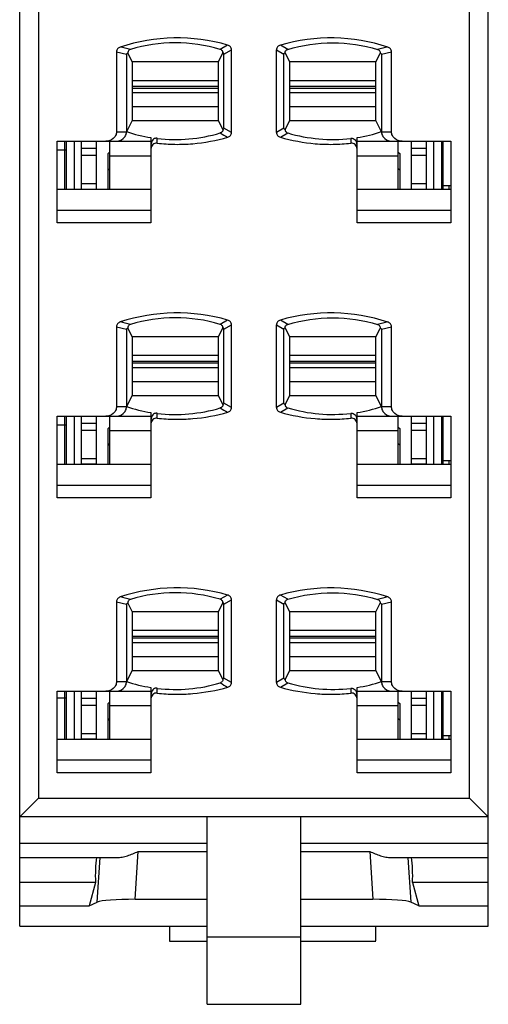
# Model space of a CAD drawing. Extents: x 23 to 2175, y 26 to 490.
# Tile 41 of 55: x 1743 to 1756, y 212 to 238. Entities that reach past the tile are written whole.
import ezdxf

# ---------------------------------------------------------------- set-up
doc = ezdxf.new("R2010")
doc.units = 0
doc.header["$LTSCALE"] = 23.1
doc.header["$MEASUREMENT"] = 0
doc.layers.get('0').update_dxf_attribs({"linetype": 'CONTINUOUS', "lineweight": 25})

msp = doc.modelspace()

# ---------------------------------------------------------------- linework, layer by layer
at = {"color": 7, "linetype": 'Continuous'}
for p, q in [((1743.144, 213.689), (1743.144, 285.169)), ((1755.644, 213.689), (1755.644, 285.169)), ((1743.644, 284.792), (1743.644, 217.106)), ((1755.144, 217.106), (1755.144, 284.792)), ((1748.691, 237.177), (1748.492, 237.063)), ((1748.594, 236.934), (1748.794, 237.049)), ((1748.794, 234.847), (1748.794, 237.049)), ((1749.994, 237.05), (1750.194, 236.934)), ((1749.994, 234.848), (1749.994, 237.05)), ((1750.296, 237.063), (1750.097, 237.177)), ((1745.728, 236.997), (1745.994, 236.932)), ((1745.728, 236.997), (1745.728, 234.869)), ((1745.994, 236.932), (1745.994, 234.869)), ((1746.031, 236.956), (1746.144, 236.731)), ((1748.444, 236.731), (1748.565, 236.971)), ((1748.594, 234.963), (1748.594, 236.934)), ((1750.194, 234.963), (1750.194, 236.934)), ((1750.224, 236.971), (1750.344, 236.731)), ((1752.644, 236.731), (1752.758, 236.956)), ((1752.794, 236.932), (1753.061, 236.997)), ((1752.794, 236.932), (1752.794, 234.869)), ((1753.061, 234.869), (1753.061, 236.997)), ((1748.444, 236.731), (1746.144, 236.731)), ((1746.144, 236.731), (1746.144, 235.166)), ((1748.444, 235.166), (1748.444, 236.731)), ((1752.644, 236.731), (1750.344, 236.731)), ((1750.344, 236.731), (1750.344, 235.166)), ((1752.644, 235.166), (1752.644, 236.731)), ((1746.144, 236.237), (1748.444, 236.237)), ((1750.344, 236.237), (1752.644, 236.237)), ((1748.444, 236.074), (1746.144, 236.074)), ((1748.444, 236.024), (1746.144, 236.024)), ((1752.644, 236.074), (1750.344, 236.074)), ((1752.644, 236.024), (1750.344, 236.024)), ((1746.144, 235.91), (1748.444, 235.91)), ((1750.344, 235.91), (1752.644, 235.91)), ((1748.444, 235.527), (1746.144, 235.527)), ((1752.644, 235.527), (1750.344, 235.527)), ((1746.144, 235.166), (1745.994, 234.869)), ((1746.144, 235.166), (1748.444, 235.166)), ((1748.565, 234.926), (1748.444, 235.166)), ((1748.794, 234.847), (1748.594, 234.963)), ((1750.194, 234.963), (1749.994, 234.848)), ((1750.344, 235.166), (1750.224, 234.926)), ((1750.344, 235.166), (1752.644, 235.166)), ((1752.794, 234.869), (1752.644, 235.166)), ((1745.728, 234.869), (1745.994, 234.869)), ((1746.644, 234.711), (1746.644, 232.435)), ((1750.097, 234.721), (1750.296, 234.835)), ((1752.144, 232.435), (1752.144, 234.711)), ((1752.794, 234.869), (1753.061, 234.869)), ((1744.144, 234.613), (1746.644, 234.613)), ((1744.144, 232.435), (1744.144, 234.613)), ((1744.344, 234.613), (1744.344, 233.324)), ((1744.394, 233.324), (1744.394, 234.613)), ((1744.594, 234.613), (1744.594, 233.324)), ((1744.794, 233.324), (1744.794, 234.613)), ((1744.794, 234.425), (1745.194, 234.425)), ((1745.194, 233.324), (1745.194, 234.613)), ((1745.544, 234.613), (1745.544, 233.324)), ((1752.144, 234.613), (1754.644, 234.613)), ((1753.244, 233.324), (1753.244, 234.613)), ((1753.594, 233.324), (1753.594, 234.613)), ((1753.594, 234.425), (1753.994, 234.425)), ((1753.994, 233.324), (1753.994, 234.613)), ((1754.194, 233.324), (1754.194, 234.613)), ((1754.394, 234.613), (1754.394, 233.324)), ((1754.444, 233.324), (1754.444, 234.613)), ((1754.644, 234.613), (1754.644, 232.435)), ((1744.394, 234.379), (1744.144, 234.379)), ((1745.194, 234.233), (1744.794, 234.233)), ((1745.494, 234.274), (1745.544, 234.324)), ((1745.494, 234.274), (1745.494, 233.324)), ((1745.544, 234.229), (1746.644, 234.229)), ((1752.144, 234.229), (1753.244, 234.229)), ((1753.244, 234.324), (1753.294, 234.274)), ((1753.294, 233.324), (1753.294, 234.274)), ((1753.994, 234.233), (1753.594, 234.233)), ((1745.544, 233.882), (1745.494, 233.835)), ((1753.294, 233.835), (1753.244, 233.882)), ((1754.444, 233.868), (1754.394, 233.868)), ((1744.794, 233.488), (1745.194, 233.488)), ((1753.594, 233.488), (1753.994, 233.488)), ((1754.644, 233.424), (1754.444, 233.424)), ((1754.594, 233.424), (1754.594, 233.324)), ((1746.644, 233.324), (1744.144, 233.324)), ((1745.194, 233.331), (1744.794, 233.331)), ((1754.644, 233.324), (1752.144, 233.324)), ((1753.994, 233.331), (1753.594, 233.331)), ((1746.644, 232.771), (1744.144, 232.771)), ((1754.644, 232.771), (1752.144, 232.771)), ((1746.644, 232.435), (1744.144, 232.435)), ((1754.644, 232.435), (1752.144, 232.435)), ((1745.728, 229.667), (1745.994, 229.602)), ((1745.728, 229.667), (1745.728, 227.539)), ((1748.691, 229.847), (1748.492, 229.733)), ((1748.594, 229.604), (1748.794, 229.719)), ((1748.794, 227.517), (1748.794, 229.719)), ((1749.994, 229.72), (1750.194, 229.604)), ((1749.994, 227.518), (1749.994, 229.72)), ((1750.296, 229.733), (1750.097, 229.847)), ((1752.794, 229.602), (1753.061, 229.667)), ((1753.061, 227.539), (1753.061, 229.667)), ((1745.994, 229.602), (1745.994, 227.539)), ((1746.031, 229.626), (1746.144, 229.401)), ((1748.444, 229.401), (1748.565, 229.641)), ((1748.594, 227.633), (1748.594, 229.604)), ((1750.194, 227.633), (1750.194, 229.604)), ((1750.224, 229.641), (1750.344, 229.401)), ((1752.644, 229.401), (1752.758, 229.626)), ((1752.794, 229.602), (1752.794, 227.539)), ((1748.444, 229.401), (1746.144, 229.401)), ((1746.144, 229.401), (1746.144, 227.836)), ((1748.444, 227.836), (1748.444, 229.401)), ((1752.644, 229.401), (1750.344, 229.401)), ((1750.344, 229.401), (1750.344, 227.836)), ((1752.644, 227.836), (1752.644, 229.401)), ((1746.144, 228.907), (1748.444, 228.907)), ((1750.344, 228.907), (1752.644, 228.907)), ((1748.444, 228.744), (1746.144, 228.744)), ((1748.444, 228.694), (1746.144, 228.694)), ((1752.644, 228.744), (1750.344, 228.744)), ((1752.644, 228.694), (1750.344, 228.694)), ((1746.144, 228.58), (1748.444, 228.58)), ((1750.344, 228.58), (1752.644, 228.58)), ((1748.444, 228.197), (1746.144, 228.197)), ((1752.644, 228.197), (1750.344, 228.197)), ((1746.144, 227.836), (1745.994, 227.539)), ((1746.144, 227.836), (1748.444, 227.836)), ((1748.565, 227.596), (1748.444, 227.836)), ((1750.344, 227.836), (1750.224, 227.596)), ((1750.344, 227.836), (1752.644, 227.836)), ((1752.794, 227.539), (1752.644, 227.836)), ((1748.794, 227.517), (1748.594, 227.633)), ((1750.194, 227.633), (1749.994, 227.518)), ((1745.728, 227.539), (1745.994, 227.539)), ((1746.644, 227.381), (1746.644, 225.105)), ((1750.097, 227.391), (1750.296, 227.505)), ((1752.144, 225.105), (1752.144, 227.381)), ((1752.794, 227.539), (1753.061, 227.539)), ((1744.144, 227.283), (1746.644, 227.283)), ((1744.144, 225.105), (1744.144, 227.283)), ((1744.394, 227.049), (1744.144, 227.049)), ((1744.344, 227.283), (1744.344, 225.994)), ((1744.394, 225.994), (1744.394, 227.283)), ((1744.594, 227.283), (1744.594, 225.994)), ((1744.794, 225.994), (1744.794, 227.283)), ((1744.794, 227.095), (1745.194, 227.095)), ((1745.194, 225.994), (1745.194, 227.283)), ((1745.544, 227.283), (1745.544, 225.994)), ((1752.144, 227.283), (1754.644, 227.283)), ((1753.244, 225.994), (1753.244, 227.283)), ((1753.594, 225.994), (1753.594, 227.283)), ((1753.594, 227.095), (1753.994, 227.095)), ((1753.994, 225.994), (1753.994, 227.283)), ((1754.194, 225.994), (1754.194, 227.283)), ((1754.394, 227.283), (1754.394, 225.994)), ((1754.444, 225.994), (1754.444, 227.283)), ((1754.644, 227.283), (1754.644, 225.105)), ((1745.194, 226.903), (1744.794, 226.903)), ((1745.494, 226.944), (1745.544, 226.994)), ((1745.494, 226.944), (1745.494, 225.994)), ((1745.544, 226.899), (1746.644, 226.899)), ((1752.144, 226.899), (1753.244, 226.899)), ((1753.244, 226.994), (1753.294, 226.944)), ((1753.294, 225.994), (1753.294, 226.944)), ((1753.994, 226.903), (1753.594, 226.903)), ((1745.544, 226.552), (1745.494, 226.505)), ((1753.294, 226.505), (1753.244, 226.552)), ((1754.444, 226.538), (1754.394, 226.538)), ((1746.644, 225.994), (1744.144, 225.994)), ((1744.794, 226.158), (1745.194, 226.158)), ((1745.194, 226.001), (1744.794, 226.001)), ((1754.644, 225.994), (1752.144, 225.994)), ((1753.594, 226.158), (1753.994, 226.158)), ((1753.994, 226.001), (1753.594, 226.001)), ((1754.644, 226.094), (1754.444, 226.094)), ((1754.594, 226.094), (1754.594, 225.994)), ((1746.644, 225.441), (1744.144, 225.441)), ((1754.644, 225.441), (1752.144, 225.441)), ((1746.644, 225.105), (1744.144, 225.105)), ((1754.644, 225.105), (1752.144, 225.105)), ((1745.728, 222.337), (1745.994, 222.272)), ((1745.728, 222.337), (1745.728, 220.209)), ((1748.691, 222.517), (1748.492, 222.403)), ((1748.594, 222.274), (1748.794, 222.389)), ((1748.794, 220.187), (1748.794, 222.389)), ((1749.994, 222.39), (1750.194, 222.274)), ((1749.994, 220.188), (1749.994, 222.39)), ((1750.296, 222.403), (1750.097, 222.517)), ((1752.794, 222.272), (1753.061, 222.337)), ((1753.061, 220.209), (1753.061, 222.337)), ((1745.994, 222.272), (1745.994, 220.209)), ((1746.031, 222.296), (1746.144, 222.071)), ((1748.444, 222.071), (1746.144, 222.071)), ((1746.144, 222.071), (1746.144, 220.506)), ((1748.444, 222.071), (1748.565, 222.311)), ((1748.444, 220.506), (1748.444, 222.071)), ((1748.594, 220.303), (1748.594, 222.274)), ((1750.194, 220.303), (1750.194, 222.274)), ((1750.224, 222.311), (1750.344, 222.071)), ((1752.644, 222.071), (1750.344, 222.071)), ((1750.344, 222.071), (1750.344, 220.506)), ((1752.644, 222.071), (1752.758, 222.296)), ((1752.644, 220.506), (1752.644, 222.071)), ((1752.794, 222.272), (1752.794, 220.209)), ((1746.144, 221.577), (1748.444, 221.577)), ((1750.344, 221.577), (1752.644, 221.577)), ((1748.444, 221.414), (1746.144, 221.414)), ((1748.444, 221.364), (1746.144, 221.364)), ((1752.644, 221.414), (1750.344, 221.414)), ((1752.644, 221.364), (1750.344, 221.364)), ((1746.144, 221.25), (1748.444, 221.25)), ((1750.344, 221.25), (1752.644, 221.25)), ((1748.444, 220.867), (1746.144, 220.867)), ((1752.644, 220.867), (1750.344, 220.867)), ((1746.144, 220.506), (1745.994, 220.209)), ((1746.144, 220.506), (1748.444, 220.506)), ((1748.565, 220.266), (1748.444, 220.506)), ((1750.344, 220.506), (1750.224, 220.266)), ((1750.344, 220.506), (1752.644, 220.506)), ((1752.794, 220.209), (1752.644, 220.506)), ((1748.794, 220.187), (1748.594, 220.303)), ((1750.194, 220.303), (1749.994, 220.188)), ((1745.728, 220.209), (1745.994, 220.209)), ((1746.644, 220.051), (1746.644, 217.775)), ((1750.097, 220.061), (1750.296, 220.175)), ((1752.144, 217.775), (1752.144, 220.051)), ((1752.794, 220.209), (1753.061, 220.209)), ((1744.144, 219.953), (1746.644, 219.953)), ((1744.144, 217.775), (1744.144, 219.953)), ((1744.394, 219.764), (1744.144, 219.764)), ((1744.344, 219.953), (1744.344, 218.664)), ((1744.394, 218.664), (1744.394, 219.953)), ((1744.594, 219.953), (1744.594, 218.664)), ((1744.794, 218.664), (1744.794, 219.953)), ((1744.794, 219.765), (1745.194, 219.765)), ((1745.194, 218.664), (1745.194, 219.953)), ((1745.544, 219.953), (1745.544, 218.664)), ((1752.144, 219.953), (1754.644, 219.953)), ((1753.244, 218.664), (1753.244, 219.953)), ((1753.594, 218.664), (1753.594, 219.953)), ((1753.594, 219.765), (1753.994, 219.765)), ((1753.994, 218.664), (1753.994, 219.953)), ((1754.194, 218.664), (1754.194, 219.953)), ((1754.394, 219.953), (1754.394, 218.664)), ((1754.444, 218.664), (1754.444, 219.953)), ((1754.644, 219.953), (1754.644, 217.775)), ((1745.194, 219.573), (1744.794, 219.573)), ((1745.494, 219.614), (1745.544, 219.664)), ((1745.494, 219.614), (1745.494, 218.664)), ((1745.544, 219.569), (1746.644, 219.569)), ((1752.144, 219.569), (1753.244, 219.569)), ((1753.244, 219.664), (1753.294, 219.614)), ((1753.294, 218.664), (1753.294, 219.614)), ((1753.994, 219.573), (1753.594, 219.573)), ((1745.544, 219.222), (1745.494, 219.175)), ((1753.294, 219.175), (1753.244, 219.222)), ((1754.444, 219.253), (1754.394, 219.253)), ((1746.644, 218.664), (1744.144, 218.664)), ((1744.794, 218.828), (1745.194, 218.828)), ((1745.194, 218.671), (1744.794, 218.671)), ((1754.644, 218.664), (1752.144, 218.664)), ((1753.594, 218.828), (1753.994, 218.828)), ((1753.994, 218.671), (1753.594, 218.671)), ((1754.644, 218.764), (1754.444, 218.764)), ((1754.594, 218.764), (1754.594, 218.664)), ((1746.644, 218.111), (1744.144, 218.111)), ((1754.644, 218.111), (1752.144, 218.111)), ((1746.644, 217.775), (1744.144, 217.775)), ((1754.644, 217.775), (1752.144, 217.775)), ((1743.144, 216.606), (1743.644, 217.106)), ((1743.644, 217.106), (1755.144, 217.106)), ((1755.144, 217.106), (1755.644, 216.606)), ((1755.644, 216.606), (1743.144, 216.606)), ((1748.144, 211.606), (1748.144, 216.606)), ((1750.644, 211.606), (1750.644, 216.606)), ((1743.144, 215.901), (1748.144, 215.901)), ((1750.644, 215.901), (1755.644, 215.901)), ((1743.144, 215.516), (1745.741, 215.516)), ((1745.214, 214.331), (1745.288, 215.516)), ((1746.224, 214.405), (1746.305, 215.682)), ((1746.305, 215.682), (1748.144, 215.682)), ((1750.644, 215.682), (1752.484, 215.682)), ((1752.484, 215.682), (1752.564, 214.405)), ((1753.048, 215.516), (1755.644, 215.516)), ((1753.5, 215.516), (1753.575, 214.331)), ((1745.165, 214.856), (1743.144, 214.856)), ((1745.165, 214.856), (1744.994, 214.231)), ((1755.644, 214.856), (1753.623, 214.856)), ((1753.623, 214.856), (1753.794, 214.231)), ((1743.144, 214.231), (1744.994, 214.231)), ((1744.994, 214.231), (1745.214, 214.331)), ((1746.224, 214.405), (1748.144, 214.405)), ((1750.644, 214.405), (1752.564, 214.405)), ((1753.794, 214.231), (1753.575, 214.331)), ((1753.794, 214.231), (1755.644, 214.231)), ((1743.144, 213.692), (1748.144, 213.692)), ((1743.144, 213.689), (1748.144, 213.689)), ((1747.144, 213.689), (1747.144, 213.294)), ((1750.644, 213.692), (1755.644, 213.692)), ((1750.644, 213.689), (1755.644, 213.689)), ((1752.644, 213.295), (1752.644, 213.689)), ((1748.144, 213.406), (1750.644, 213.406)), ((1747.144, 213.294), (1748.144, 213.294)), ((1750.644, 213.294), (1752.644, 213.294)), ((1748.144, 211.606), (1750.644, 211.606))]:
    msp.add_line(p, q, dxfattribs=at)
for centre, radius, start, end in [((1747.343, 232.503), 4.865, 73.9075, 108.1577), ((1751.445, 232.502), 4.865, 71.8443, 106.0893), ((1723.653, 142.868), 96.831, 76.59773, 76.76215), ((1747.297, 233.07), 4.168, 73.3391, 106.734), ((1775.223, 142.553), 97.157, 103.24576, 103.40963), ((1747.29, 238.787), 4.126, 251.7053, 261.0028), ((1747.294, 238.869), 4.209, 263.44, 286.5454), ((1754.072, 244.364), 11.043, 239.6514, 240.8427), ((1751.494, 238.868), 4.207, 253.4516, 276.5627), ((1751.499, 238.787), 4.126, 278.9972, 288.2947), ((1751.942, 234.524), 0.196, 359.9738, 9.424), ((1747.343, 225.173), 4.865, 73.9075, 108.1577), ((1751.445, 225.172), 4.865, 71.8443, 106.0893), ((1723.653, 135.538), 96.831, 76.59773, 76.76215), ((1747.297, 225.74), 4.168, 73.3391, 106.734), ((1775.223, 135.223), 97.157, 103.24576, 103.40963), ((1747.29, 231.457), 4.126, 251.7053, 261.0028), ((1747.294, 231.539), 4.209, 263.44, 286.5454), ((1754.072, 237.034), 11.043, 239.6514, 240.8427), ((1751.494, 231.538), 4.207, 253.4516, 276.5627), ((1751.499, 231.457), 4.126, 278.9972, 288.2947), ((1751.942, 227.194), 0.196, 359.9738, 9.424), ((1747.343, 217.843), 4.865, 73.9075, 108.1577), ((1751.445, 217.842), 4.865, 71.8443, 106.0893), ((1723.653, 128.208), 96.831, 76.59773, 76.76215), ((1747.297, 218.41), 4.168, 73.3391, 106.734), ((1775.223, 127.893), 97.157, 103.24576, 103.40963), ((1747.29, 224.127), 4.126, 251.7053, 261.0028), ((1747.294, 224.209), 4.209, 263.44, 286.5454), ((1754.072, 229.704), 11.043, 239.6514, 240.8427), ((1751.494, 224.208), 4.207, 253.4513, 276.563), ((1751.499, 224.127), 4.126, 278.9972, 288.2947), ((1751.942, 219.864), 0.196, 359.9738, 9.424)]:
    msp.add_arc(centre, radius, start, end, dxfattribs=at)
for centre, major_axis, ratio, start_param, end_param in [((1745.296, 215.02), (0, 0.762), 0.176327, 0.861299, 1.786693), ((1753.492, 215.02), (0, 0.762), 0.176327, -1.786693, -0.861299), ((1746.198, 214.317), (1.002, 0.002), 0.087873, 1.543877, 2.950419), ((1752.591, 214.317), (1.002, -0.002), 0.087873, 0.191174, 1.597716)]:
    msp.add_ellipse(centre, major_axis=major_axis, ratio=ratio, start_param=start_param, end_param=end_param, dxfattribs=at)
for points, knots in [([(1745.827, 237.125), (1745.8, 237.116), (1745.749, 237.084), (1745.727, 237.026), (1745.728, 236.997)], [0, 0, 0, 0, 0.501579, 1, 1, 1, 1]), ([(1746.097, 237.061), (1746.083, 237.057), (1746.057, 237.044), (1746.029, 237.006), (1746.028, 236.974), (1746.031, 236.956)], [0, 0, 0, 0, 0.336007, 0.597974, 1, 1, 1, 1]), ([(1748.565, 236.971), (1748.564, 236.988), (1748.553, 237.03), (1748.515, 237.056), (1748.492, 237.063)], [0, 0, 0, 0, 0.417736, 1, 1, 1, 1]), ([(1748.794, 237.049), (1748.794, 237.078), (1748.772, 237.137), (1748.719, 237.169), (1748.691, 237.177)], [0, 0, 0, 0, 0.499155, 1, 1, 1, 1]), ([(1750.097, 237.177), (1750.07, 237.169), (1750.017, 237.137), (1749.995, 237.079), (1749.994, 237.05)], [0, 0, 0, 0, 0.501022, 1, 1, 1, 1]), ([(1750.224, 236.971), (1750.225, 236.988), (1750.236, 237.03), (1750.273, 237.056), (1750.296, 237.063)], [0, 0, 0, 0, 0.417724, 1, 1, 1, 1]), ([(1750.296, 237.063), (1750.682, 237.179), (1751.494, 237.297), (1752.305, 237.177), (1752.691, 237.061)], [0, 0, 0, 0, 0.49999, 1, 1, 1, 1]), ([(1752.691, 237.061), (1752.706, 237.057), (1752.731, 237.044), (1752.759, 237.007), (1752.761, 236.974), (1752.758, 236.956)], [0, 0, 0, 0, 0.333586, 0.595714, 1, 1, 1, 1]), ([(1753.061, 236.997), (1753.061, 237.026), (1753.039, 237.084), (1752.989, 237.116), (1752.962, 237.125)], [0, 0, 0, 0, 0.49858, 1, 1, 1, 1]), ([(1746.031, 236.956), (1746.025, 236.955), (1746.015, 236.953), (1746, 236.946), (1745.995, 236.938), (1745.994, 236.932)], [0, 0, 0, 0, 0.420035, 0.647542, 1, 1, 1, 1]), ([(1748.594, 236.934), (1748.594, 236.941), (1748.592, 236.952), (1748.579, 236.964), (1748.57, 236.969), (1748.565, 236.971)], [0, 0, 0, 0, 0.400524, 0.628796, 1, 1, 1, 1]), ([(1750.194, 236.934), (1750.194, 236.941), (1750.197, 236.952), (1750.209, 236.964), (1750.218, 236.969), (1750.224, 236.971)], [0, 0, 0, 0, 0.40051, 0.628775, 1, 1, 1, 1]), ([(1752.794, 236.932), (1752.794, 236.938), (1752.788, 236.946), (1752.774, 236.953), (1752.764, 236.955), (1752.758, 236.956)], [0, 0, 0, 0, 0.351596, 0.579487, 1, 1, 1, 1]), ([(1748.565, 234.926), (1748.564, 234.909), (1748.552, 234.867), (1748.515, 234.841), (1748.492, 234.835)], [0, 0, 0, 0, 0.417944, 1, 1, 1, 1]), ([(1748.594, 234.963), (1748.594, 234.953), (1748.585, 234.936), (1748.57, 234.928), (1748.565, 234.926)], [0, 0, 0, 0, 0.61989, 1, 1, 1, 1]), ([(1750.194, 234.963), (1750.194, 234.953), (1750.203, 234.936), (1750.218, 234.928), (1750.224, 234.926)], [0, 0, 0, 0, 0.619206, 1, 1, 1, 1]), ([(1750.224, 234.926), (1750.225, 234.909), (1750.236, 234.867), (1750.273, 234.841), (1750.296, 234.835)], [0, 0, 0, 0, 0.417332, 1, 1, 1, 1]), ([(1745.728, 234.869), (1745.728, 234.833), (1745.71, 234.762), (1745.62, 234.65), (1745.51, 234.613), (1745.441, 234.613)], [0, 0, 0, 0, 0.251497, 0.503183, 1, 1, 1, 1]), ([(1745.707, 234.613), (1745.777, 234.613), (1745.887, 234.65), (1745.977, 234.762), (1745.994, 234.833), (1745.994, 234.869)], [0, 0, 0, 0, 0.496886, 0.748607, 1, 1, 1, 1]), ([(1746.813, 234.689), (1746.811, 234.692), (1746.806, 234.695), (1746.793, 234.694), (1746.772, 234.694), (1746.735, 234.682), (1746.694, 234.651), (1746.669, 234.61), (1746.657, 234.576), (1746.654, 234.559), (1746.653, 234.55)], [0, 0, 0, 0, 0.035891, 0.075865, 0.153862, 0.300044, 0.553914, 0.781183, 0.890993, 1, 1, 1, 1]), ([(1746.811, 234.561), (1746.968, 234.544), (1747.284, 234.524), (1747.917, 234.547), (1748.388, 234.633), (1748.692, 234.72)], [0, 0, 0, 0, 0.250143, 0.500273, 1, 1, 1, 1]), ([(1748.692, 234.72), (1748.719, 234.729), (1748.771, 234.76), (1748.794, 234.818), (1748.794, 234.847)], [0, 0, 0, 0, 0.500989, 1, 1, 1, 1]), ([(1749.994, 234.848), (1749.995, 234.819), (1750.017, 234.76), (1750.069, 234.729), (1750.097, 234.72)], [0, 0, 0, 0, 0.499209, 1, 1, 1, 1]), ([(1750.097, 234.72), (1750.401, 234.633), (1750.871, 234.547), (1751.504, 234.524), (1751.821, 234.544), (1751.978, 234.561)], [0, 0, 0, 0, 0.499726, 0.749858, 1, 1, 1, 1]), ([(1751.975, 234.693), (1751.997, 234.697), (1752.043, 234.689), (1752.105, 234.643), (1752.129, 234.59), (1752.135, 234.556)], [0, 0, 0, 0, 0.299465, 0.555699, 1, 1, 1, 1]), ([(1752.794, 234.869), (1752.794, 234.833), (1752.812, 234.762), (1752.901, 234.65), (1753.012, 234.613), (1753.081, 234.613)], [0, 0, 0, 0, 0.251497, 0.503184, 1, 1, 1, 1]), ([(1753.348, 234.613), (1753.278, 234.613), (1753.168, 234.65), (1753.078, 234.762), (1753.061, 234.833), (1753.061, 234.869)], [0, 0, 0, 0, 0.496877, 0.748598, 1, 1, 1, 1]), ([(1746.811, 234.561), (1746.79, 234.563), (1746.747, 234.563), (1746.691, 234.527), (1746.658, 234.474), (1746.645, 234.432), (1746.646, 234.411)], [0, 0, 0, 0, 0.249971, 0.499936, 0.74998, 1, 1, 1, 1]), ([(1752.143, 234.411), (1752.143, 234.432), (1752.131, 234.473), (1752.097, 234.527), (1752.042, 234.563), (1751.999, 234.563), (1751.978, 234.561)], [0, 0, 0, 0, 0.250007, 0.500016, 0.750053, 1, 1, 1, 1]), ([(1745.827, 229.795), (1745.8, 229.786), (1745.749, 229.754), (1745.727, 229.696), (1745.728, 229.667)], [0, 0, 0, 0, 0.501579, 1, 1, 1, 1]), ([(1746.097, 229.731), (1746.083, 229.727), (1746.057, 229.714), (1746.029, 229.676), (1746.028, 229.644), (1746.031, 229.626)], [0, 0, 0, 0, 0.336007, 0.597974, 1, 1, 1, 1]), ([(1748.565, 229.641), (1748.564, 229.658), (1748.553, 229.7), (1748.515, 229.726), (1748.492, 229.733)], [0, 0, 0, 0, 0.417736, 1, 1, 1, 1]), ([(1748.794, 229.719), (1748.794, 229.748), (1748.772, 229.807), (1748.719, 229.839), (1748.691, 229.847)], [0, 0, 0, 0, 0.499155, 1, 1, 1, 1]), ([(1750.097, 229.847), (1750.07, 229.839), (1750.017, 229.807), (1749.995, 229.749), (1749.994, 229.72)], [0, 0, 0, 0, 0.501022, 1, 1, 1, 1]), ([(1750.224, 229.641), (1750.225, 229.658), (1750.236, 229.7), (1750.273, 229.726), (1750.296, 229.733)], [0, 0, 0, 0, 0.417724, 1, 1, 1, 1]), ([(1750.296, 229.733), (1750.682, 229.849), (1751.494, 229.967), (1752.305, 229.847), (1752.691, 229.731)], [0, 0, 0, 0, 0.49999, 1, 1, 1, 1]), ([(1752.691, 229.731), (1752.706, 229.727), (1752.731, 229.714), (1752.759, 229.677), (1752.761, 229.644), (1752.758, 229.626)], [0, 0, 0, 0, 0.333586, 0.595714, 1, 1, 1, 1]), ([(1753.061, 229.667), (1753.061, 229.696), (1753.039, 229.754), (1752.989, 229.786), (1752.962, 229.795)], [0, 0, 0, 0, 0.49858, 1, 1, 1, 1]), ([(1746.031, 229.626), (1746.025, 229.625), (1746.015, 229.623), (1746, 229.616), (1745.995, 229.608), (1745.994, 229.602)], [0, 0, 0, 0, 0.420035, 0.647542, 1, 1, 1, 1]), ([(1748.594, 229.604), (1748.594, 229.611), (1748.592, 229.622), (1748.579, 229.634), (1748.57, 229.639), (1748.565, 229.641)], [0, 0, 0, 0, 0.400524, 0.628796, 1, 1, 1, 1]), ([(1750.194, 229.604), (1750.194, 229.611), (1750.197, 229.622), (1750.209, 229.634), (1750.218, 229.639), (1750.224, 229.641)], [0, 0, 0, 0, 0.40051, 0.628775, 1, 1, 1, 1]), ([(1752.794, 229.602), (1752.794, 229.608), (1752.788, 229.616), (1752.774, 229.623), (1752.764, 229.625), (1752.758, 229.626)], [0, 0, 0, 0, 0.351596, 0.579487, 1, 1, 1, 1]), ([(1748.565, 227.596), (1748.564, 227.579), (1748.552, 227.537), (1748.515, 227.511), (1748.492, 227.505)], [0, 0, 0, 0, 0.417944, 1, 1, 1, 1]), ([(1748.594, 227.633), (1748.594, 227.623), (1748.585, 227.606), (1748.57, 227.598), (1748.565, 227.596)], [0, 0, 0, 0, 0.61989, 1, 1, 1, 1]), ([(1750.194, 227.633), (1750.194, 227.623), (1750.203, 227.606), (1750.218, 227.598), (1750.224, 227.596)], [0, 0, 0, 0, 0.619206, 1, 1, 1, 1]), ([(1750.224, 227.596), (1750.225, 227.579), (1750.236, 227.537), (1750.273, 227.511), (1750.296, 227.505)], [0, 0, 0, 0, 0.417332, 1, 1, 1, 1]), ([(1745.728, 227.539), (1745.728, 227.503), (1745.71, 227.432), (1745.62, 227.32), (1745.51, 227.283), (1745.441, 227.283)], [0, 0, 0, 0, 0.251497, 0.503183, 1, 1, 1, 1]), ([(1745.707, 227.283), (1745.777, 227.283), (1745.887, 227.32), (1745.977, 227.432), (1745.994, 227.503), (1745.994, 227.539)], [0, 0, 0, 0, 0.496886, 0.748607, 1, 1, 1, 1]), ([(1746.813, 227.359), (1746.811, 227.362), (1746.806, 227.365), (1746.793, 227.364), (1746.772, 227.364), (1746.735, 227.352), (1746.694, 227.321), (1746.669, 227.28), (1746.657, 227.246), (1746.654, 227.229), (1746.653, 227.22)], [0, 0, 0, 0, 0.035891, 0.075865, 0.153862, 0.300044, 0.553914, 0.781183, 0.890993, 1, 1, 1, 1]), ([(1746.811, 227.231), (1746.968, 227.214), (1747.284, 227.194), (1747.917, 227.217), (1748.388, 227.303), (1748.692, 227.39)], [0, 0, 0, 0, 0.250143, 0.500273, 1, 1, 1, 1]), ([(1748.692, 227.39), (1748.719, 227.399), (1748.771, 227.43), (1748.794, 227.488), (1748.794, 227.517)], [0, 0, 0, 0, 0.500989, 1, 1, 1, 1]), ([(1749.994, 227.518), (1749.995, 227.489), (1750.017, 227.43), (1750.069, 227.399), (1750.097, 227.39)], [0, 0, 0, 0, 0.499209, 1, 1, 1, 1]), ([(1750.097, 227.39), (1750.401, 227.303), (1750.871, 227.217), (1751.504, 227.194), (1751.821, 227.214), (1751.978, 227.231)], [0, 0, 0, 0, 0.499726, 0.749858, 1, 1, 1, 1]), ([(1751.975, 227.363), (1751.997, 227.367), (1752.043, 227.359), (1752.105, 227.313), (1752.129, 227.26), (1752.135, 227.226)], [0, 0, 0, 0, 0.299465, 0.555699, 1, 1, 1, 1]), ([(1752.794, 227.539), (1752.794, 227.503), (1752.812, 227.432), (1752.901, 227.32), (1753.012, 227.283), (1753.081, 227.283)], [0, 0, 0, 0, 0.251497, 0.503184, 1, 1, 1, 1]), ([(1753.348, 227.283), (1753.278, 227.283), (1753.168, 227.32), (1753.078, 227.432), (1753.061, 227.503), (1753.061, 227.539)], [0, 0, 0, 0, 0.496877, 0.748598, 1, 1, 1, 1]), ([(1746.811, 227.231), (1746.79, 227.233), (1746.747, 227.233), (1746.691, 227.197), (1746.658, 227.144), (1746.645, 227.102), (1746.646, 227.081)], [0, 0, 0, 0, 0.249971, 0.499936, 0.74998, 1, 1, 1, 1]), ([(1752.143, 227.081), (1752.143, 227.102), (1752.131, 227.143), (1752.097, 227.197), (1752.042, 227.233), (1751.999, 227.233), (1751.978, 227.231)], [0, 0, 0, 0, 0.250007, 0.500016, 0.750053, 1, 1, 1, 1]), ([(1745.827, 222.465), (1745.8, 222.456), (1745.749, 222.424), (1745.727, 222.366), (1745.728, 222.337)], [0, 0, 0, 0, 0.501579, 1, 1, 1, 1]), ([(1746.097, 222.401), (1746.083, 222.397), (1746.057, 222.384), (1746.029, 222.346), (1746.028, 222.314), (1746.031, 222.296)], [0, 0, 0, 0, 0.336007, 0.597974, 1, 1, 1, 1]), ([(1748.565, 222.311), (1748.564, 222.328), (1748.553, 222.37), (1748.515, 222.396), (1748.492, 222.403)], [0, 0, 0, 0, 0.417736, 1, 1, 1, 1]), ([(1748.794, 222.389), (1748.794, 222.418), (1748.772, 222.477), (1748.719, 222.509), (1748.691, 222.517)], [0, 0, 0, 0, 0.499155, 1, 1, 1, 1]), ([(1750.097, 222.517), (1750.07, 222.509), (1750.017, 222.477), (1749.995, 222.419), (1749.994, 222.39)], [0, 0, 0, 0, 0.501022, 1, 1, 1, 1]), ([(1750.224, 222.311), (1750.225, 222.328), (1750.236, 222.37), (1750.273, 222.396), (1750.296, 222.403)], [0, 0, 0, 0, 0.417724, 1, 1, 1, 1]), ([(1750.296, 222.403), (1750.682, 222.519), (1751.494, 222.637), (1752.305, 222.517), (1752.691, 222.401)], [0, 0, 0, 0, 0.49999, 1, 1, 1, 1]), ([(1752.691, 222.401), (1752.706, 222.397), (1752.731, 222.384), (1752.759, 222.347), (1752.761, 222.314), (1752.758, 222.296)], [0, 0, 0, 0, 0.333586, 0.595714, 1, 1, 1, 1]), ([(1753.061, 222.337), (1753.061, 222.366), (1753.039, 222.424), (1752.989, 222.456), (1752.962, 222.465)], [0, 0, 0, 0, 0.49858, 1, 1, 1, 1]), ([(1746.031, 222.296), (1746.025, 222.295), (1746.015, 222.293), (1746, 222.286), (1745.995, 222.278), (1745.994, 222.272)], [0, 0, 0, 0, 0.420035, 0.647542, 1, 1, 1, 1]), ([(1748.594, 222.274), (1748.594, 222.281), (1748.592, 222.292), (1748.579, 222.304), (1748.57, 222.309), (1748.565, 222.311)], [0, 0, 0, 0, 0.400524, 0.628796, 1, 1, 1, 1]), ([(1750.194, 222.274), (1750.194, 222.281), (1750.197, 222.292), (1750.209, 222.304), (1750.218, 222.309), (1750.224, 222.311)], [0, 0, 0, 0, 0.40051, 0.628775, 1, 1, 1, 1]), ([(1752.794, 222.272), (1752.794, 222.278), (1752.788, 222.286), (1752.774, 222.293), (1752.764, 222.295), (1752.758, 222.296)], [0, 0, 0, 0, 0.351596, 0.579487, 1, 1, 1, 1]), ([(1748.565, 220.266), (1748.564, 220.249), (1748.552, 220.207), (1748.515, 220.181), (1748.492, 220.175)], [0, 0, 0, 0, 0.417944, 1, 1, 1, 1]), ([(1748.594, 220.303), (1748.594, 220.293), (1748.585, 220.276), (1748.57, 220.268), (1748.565, 220.266)], [0, 0, 0, 0, 0.61989, 1, 1, 1, 1]), ([(1750.194, 220.303), (1750.194, 220.293), (1750.203, 220.276), (1750.218, 220.268), (1750.224, 220.266)], [0, 0, 0, 0, 0.619206, 1, 1, 1, 1]), ([(1750.224, 220.266), (1750.225, 220.249), (1750.236, 220.207), (1750.273, 220.181), (1750.296, 220.175)], [0, 0, 0, 0, 0.417332, 1, 1, 1, 1]), ([(1745.728, 220.209), (1745.728, 220.173), (1745.71, 220.102), (1745.62, 219.99), (1745.51, 219.953), (1745.441, 219.953)], [0, 0, 0, 0, 0.251497, 0.503183, 1, 1, 1, 1]), ([(1745.707, 219.953), (1745.777, 219.953), (1745.887, 219.99), (1745.977, 220.102), (1745.994, 220.173), (1745.994, 220.209)], [0, 0, 0, 0, 0.496886, 0.748607, 1, 1, 1, 1]), ([(1746.813, 220.029), (1746.811, 220.032), (1746.806, 220.035), (1746.793, 220.034), (1746.772, 220.034), (1746.735, 220.022), (1746.694, 219.991), (1746.669, 219.95), (1746.657, 219.916), (1746.654, 219.899), (1746.653, 219.89)], [0, 0, 0, 0, 0.035891, 0.075865, 0.153862, 0.300044, 0.553914, 0.781183, 0.890993, 1, 1, 1, 1]), ([(1746.811, 219.901), (1746.968, 219.884), (1747.284, 219.864), (1747.917, 219.887), (1748.388, 219.973), (1748.692, 220.06)], [0, 0, 0, 0, 0.250143, 0.500273, 1, 1, 1, 1]), ([(1748.692, 220.06), (1748.719, 220.069), (1748.771, 220.1), (1748.794, 220.158), (1748.794, 220.187)], [0, 0, 0, 0, 0.500989, 1, 1, 1, 1]), ([(1749.994, 220.188), (1749.995, 220.159), (1750.017, 220.1), (1750.069, 220.069), (1750.097, 220.06)], [0, 0, 0, 0, 0.499209, 1, 1, 1, 1]), ([(1750.097, 220.06), (1750.401, 219.973), (1750.871, 219.887), (1751.504, 219.864), (1751.821, 219.884), (1751.978, 219.901)], [0, 0, 0, 0, 0.499726, 0.749858, 1, 1, 1, 1]), ([(1751.975, 220.033), (1751.997, 220.037), (1752.043, 220.029), (1752.105, 219.983), (1752.129, 219.93), (1752.135, 219.896)], [0, 0, 0, 0, 0.299465, 0.555699, 1, 1, 1, 1]), ([(1752.794, 220.209), (1752.794, 220.173), (1752.812, 220.102), (1752.901, 219.99), (1753.012, 219.953), (1753.081, 219.953)], [0, 0, 0, 0, 0.251497, 0.503184, 1, 1, 1, 1]), ([(1753.348, 219.953), (1753.278, 219.953), (1753.168, 219.99), (1753.078, 220.102), (1753.061, 220.173), (1753.061, 220.209)], [0, 0, 0, 0, 0.496877, 0.748598, 1, 1, 1, 1]), ([(1746.811, 219.901), (1746.79, 219.903), (1746.747, 219.903), (1746.691, 219.867), (1746.658, 219.814), (1746.645, 219.772), (1746.646, 219.751)], [0, 0, 0, 0, 0.249971, 0.499936, 0.74998, 1, 1, 1, 1]), ([(1752.143, 219.751), (1752.143, 219.772), (1752.131, 219.813), (1752.097, 219.867), (1752.042, 219.903), (1751.999, 219.903), (1751.978, 219.901)], [0, 0, 0, 0, 0.250007, 0.500016, 0.750053, 1, 1, 1, 1]), ([(1745.739, 215.516), (1745.784, 215.516), (1745.879, 215.528), (1746.07, 215.58), (1746.211, 215.639), (1746.305, 215.682)], [0, 0, 0, 0, 0.231094, 0.47711, 1, 1, 1, 1]), ([(1752.484, 215.682), (1752.578, 215.639), (1752.719, 215.58), (1752.91, 215.528), (1753.004, 215.516), (1753.05, 215.516)], [0, 0, 0, 0, 0.52289, 0.768906, 1, 1, 1, 1])]:
    msp.add_open_spline(points, degree=3, knots=knots, dxfattribs=at)
for points in [[(1746.81, 234.559), (1746.808, 234.602), (1746.807, 234.645), (1746.813, 234.688)], [(1751.975, 234.688), (1751.982, 234.645), (1751.98, 234.602), (1751.978, 234.559)], [(1746.653, 234.55), (1746.651, 234.541), (1746.649, 234.532), (1746.649, 234.523)], [(1746.81, 227.229), (1746.808, 227.272), (1746.807, 227.315), (1746.813, 227.358)], [(1751.975, 227.358), (1751.982, 227.315), (1751.98, 227.272), (1751.978, 227.229)], [(1746.653, 227.22), (1746.651, 227.211), (1746.649, 227.202), (1746.649, 227.193)], [(1746.81, 219.899), (1746.808, 219.942), (1746.807, 219.985), (1746.813, 220.028)], [(1751.975, 220.028), (1751.982, 219.985), (1751.98, 219.942), (1751.978, 219.899)], [(1746.653, 219.89), (1746.651, 219.881), (1746.649, 219.872), (1746.649, 219.863)]]:
    msp.add_open_spline(points, degree=3, dxfattribs=at)

doc.saveas('drawing.dxf')
